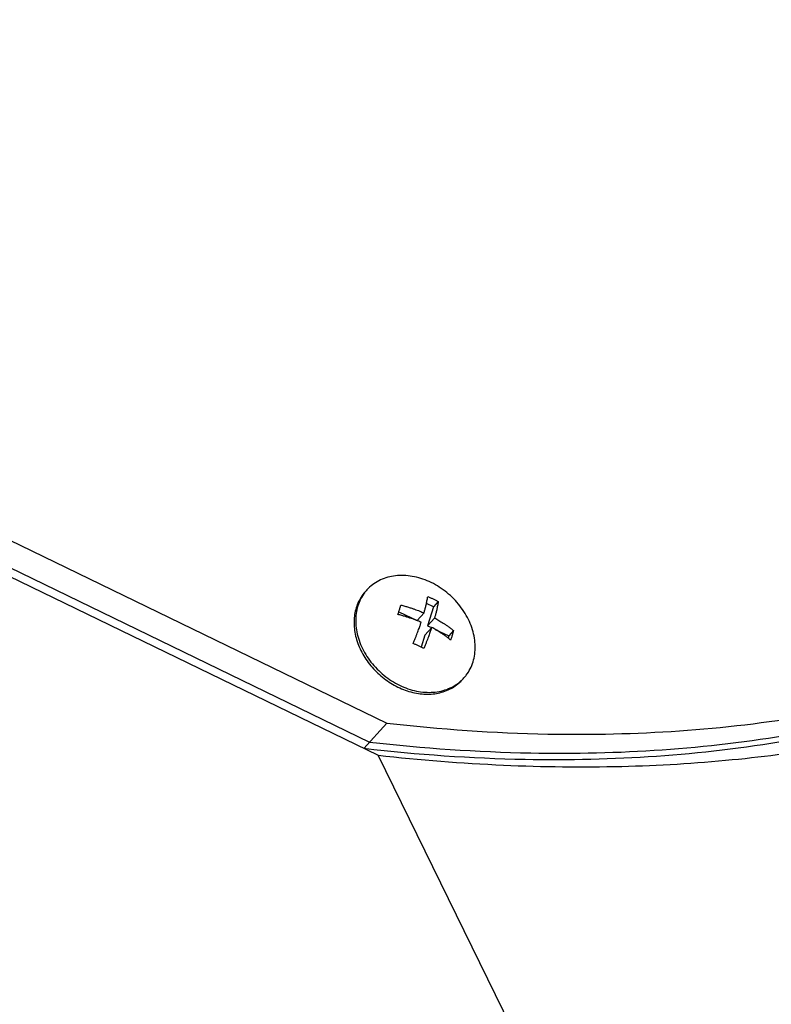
# Model space of a CAD drawing. Header units: millimetres. Extents: x 0 to 594, y 0 to 420.
# Tile 128 of 256: x 546.31 to 551.7, y 207.07 to 214.13. Entities that reach past the tile are written whole.
import ezdxf

# ---------------------------------------------------------------- set-up
doc = ezdxf.new("R2010")
doc.units = ezdxf.units.MM
doc.header["$LTSCALE"] = 32.67
doc.layers.get('0').update_dxf_attribs({"linetype": 'CONTINUOUS'})

msp = doc.modelspace()

# ---------------------------------------------------------------- linework, layer by layer
at = {"color": 7, "linetype": 'CONTINUOUS'}
for p, q in [((544.64776, 210.90796), (548.88315, 208.85487)), ((545.42731, 210.79047), (548.94532, 209.08512)), ((545.30439, 210.65476), (548.8224, 208.94941)), ((549.28005, 209.91842), (549.22971, 209.94282)), ((549.28005, 209.91842), (549.23842, 209.78368)), ((549.31457, 209.95652), (549.28005, 209.91842)), ((549.03157, 209.88395), (549.16278, 209.82035)), ((549.21275, 209.87552), (549.16278, 209.82035)), ((549.26757, 209.77149), (549.2176, 209.71632)), ((549.28839, 209.83885), (549.23842, 209.78368)), ((549.23842, 209.78368), (549.26635, 209.77014)), ((549.2176, 209.71632), (549.19092, 209.62997)), ((549.29318, 209.75714), (549.38969, 209.71035)), ((549.38969, 209.71035), (549.38513, 209.69559)), ((549.4242, 209.74846), (549.38969, 209.71035)), ((548.78143, 208.90418), (548.94532, 209.08512)), ((551.43709, 203.65048), (548.88315, 208.85487))]:
    msp.add_line(p, q, dxfattribs=at)
for points, knots in [([(548.88315, 208.85487), (549.18218, 208.82155), (549.7645, 208.77509), (550.61353, 208.76486), (551.40776, 208.81169), (552.14488, 208.91068), (552.82403, 209.05688), (553.44547, 209.24548), (554.01029, 209.47198), (554.52019, 209.73237), (554.97719, 210.02312), (555.38345, 210.34129), (555.74113, 210.68445), (556.05221, 211.05072), (556.31844, 211.43871), (556.54121, 211.84748), (556.72152, 212.2765), (556.85994, 212.72559), (556.95654, 213.19485), (557.0109, 213.68462), (557.02205, 214.19535), (556.98851, 214.7276), (556.90828, 215.28186), (556.81215, 215.71031), (556.74559, 215.95412), (556.73021, 216.00831)], [0, 0, 0, 0, 0.0693691, 0.1345648, 0.1956087, 0.2526348, 0.3058677, 0.3556017, 0.4021815, 0.4459855, 0.4874117, 0.5268673, 0.5647606, 0.6014947, 0.6374647, 0.673055, 0.7086388, 0.7445788, 0.7812284, 0.818933, 0.8580322, 0.8988603, 0.941747, 0.9870157, 1, 1, 1, 1]), ([(548.78143, 208.90421), (549.16507, 208.86023), (550.17822, 208.78944), (551.49325, 208.87267), (552.66926, 209.13597), (553.46826, 209.41232), (554.19561, 209.76993), (554.8443, 210.20537), (555.25125, 210.57388), (555.44736, 210.78554), (555.47225, 210.81303)], [0, 0, 0, 0, 0.1605606, 0.4218584, 0.5440602, 0.6607923, 0.7725567, 0.8801446, 0.9845973, 1, 1, 1, 1]), ([(548.82241, 208.94945), (549.20604, 208.90547), (550.21919, 208.83468), (551.53423, 208.9179), (552.71023, 209.18121), (553.50923, 209.45756), (554.23658, 209.81517), (554.88527, 210.25061), (555.2771, 210.60543), (555.46059, 210.80102), (555.47197, 210.81328)], [0, 0, 0, 0, 0.161929, 0.4254538, 0.5486971, 0.6664241, 0.7791411, 0.887646, 0.9929889, 1, 1, 1, 1]), ([(548.94532, 209.08516), (549.32896, 209.04118), (550.34211, 208.97039), (551.65714, 209.05361), (552.83315, 209.31692), (553.63215, 209.59327), (554.3595, 209.95088), (554.97146, 210.36167), (555.32164, 210.6709), (555.4682, 210.81751)], [0, 0, 0, 0, 0.1661663, 0.4365869, 0.5630551, 0.6838628, 0.7995292, 0.9108735, 1, 1, 1, 1]), ([(549.26456, 210.093), (549.2451, 210.10243), (549.20549, 210.11885), (549.14437, 210.13574), (549.08332, 210.14432), (549.02357, 210.14438), (548.96632, 210.13589), (548.91275, 210.11898), (548.86397, 210.09396), (548.8278, 210.06645), (548.80866, 210.04722), (548.80244, 210.04035)], [0, 0, 0, 0, 0.1302428, 0.2573602, 0.380808, 0.5003036, 0.6158729, 0.7278782, 0.8370192, 0.9442913, 1, 1, 1, 1]), ([(549.49914, 209.40932), (549.50482, 209.41559), (549.52164, 209.43584), (549.54532, 209.47365), (549.56578, 209.52445), (549.57771, 209.57928), (549.58091, 209.63698), (549.57534, 209.69639), (549.56117, 209.7563), (549.53868, 209.81552), (549.50837, 209.87287), (549.47083, 209.9272), (549.42684, 209.97744), (549.37727, 210.02256), (549.32313, 210.06167), (549.28438, 210.08339), (549.26456, 210.093)], [0, 0, 0, 0, 0.0306246, 0.095137, 0.1607435, 0.2280501, 0.2974863, 0.3692798, 0.4434547, 0.519849, 0.5981416, 0.6778854, 0.7585422, 0.8395187, 0.9202029, 1, 1, 1, 1]), ([(548.79062, 210.0273), (548.78732, 210.02365), (548.77389, 210.00807), (548.75309, 209.97806), (548.73232, 209.93504), (548.71803, 209.88852), (548.71042, 209.83925), (548.70959, 209.78802), (548.71553, 209.73565), (548.72812, 209.68294), (548.74717, 209.63071), (548.77236, 209.57978), (548.80329, 209.53094), (548.83948, 209.48495), (548.88037, 209.44251), (548.92531, 209.4043), (548.97359, 209.37091), (549.00777, 209.35207), (549.0252, 209.34362)], [0, 0, 0, 0, 0.0177815, 0.0744054, 0.1317048, 0.1901303, 0.2500386, 0.3116715, 0.3751474, 0.4404639, 0.5075079, 0.57607, 0.6458619, 0.7165347, 0.7876979, 0.8589384, 0.9298394, 1, 1, 1, 1]), ([(548.79102, 210.02696), (548.78939, 210.02493), (548.77681, 210.00883), (548.75627, 209.97602), (548.7358, 209.92522), (548.72387, 209.87039), (548.72068, 209.81269), (548.72624, 209.75328), (548.74042, 209.69337), (548.7629, 209.63415), (548.79322, 209.5768), (548.83075, 209.52247), (548.87474, 209.47223), (548.92431, 209.42711), (548.97845, 209.388), (549.0172, 209.36628), (549.03702, 209.35667)], [0, 0, 0, 0, 0.0095966, 0.0755084, 0.1425382, 0.2113047, 0.2822472, 0.355598, 0.431382, 0.5094335, 0.5894244, 0.670898, 0.7533044, 0.8360375, 0.9184719, 1, 1, 1, 1]), ([(549.21275, 209.87552), (549.21372, 209.87892), (549.21568, 209.88596), (549.21863, 209.89687), (549.22165, 209.9085), (549.22472, 209.92084), (549.22779, 209.93392), (549.23083, 209.94773), (549.23377, 209.96226), (549.23654, 209.97748), (549.23817, 209.98788), (549.23893, 209.99318)], [0, 0, 0, 0, 0.087949, 0.1816496, 0.2811938, 0.3866411, 0.4980029, 0.6152476, 0.7382755, 0.8667307, 1, 1, 1, 1]), ([(549.23893, 209.99318), (549.24535, 209.99042), (549.25825, 209.9847), (549.27101, 209.97869), (549.27741, 209.97559)], [0, 0, 0, 0, 0.4958049, 1, 1, 1, 1]), ([(549.0252, 209.86442), (549.02777, 209.8721), (549.03271, 209.88725), (549.03965, 209.90971), (549.04396, 209.92449), (549.04602, 209.93178)], [0, 0, 0, 0, 0.3448069, 0.6778168, 1, 1, 1, 1]), ([(549.04602, 209.93178), (549.05562, 209.92941), (549.07389, 209.92462), (549.09987, 209.91707), (549.12332, 209.90963), (549.14448, 209.9024), (549.16359, 209.89544), (549.18098, 209.88874), (549.19719, 209.88217), (549.20762, 209.87775), (549.21275, 209.87552)], [0, 0, 0, 0, 0.1684151, 0.3215241, 0.4607507, 0.5873369, 0.7023322, 0.8070115, 0.9047413, 1, 1, 1, 1]), ([(549.27741, 209.97559), (549.28377, 209.9725), (549.29623, 209.96629), (549.30854, 209.95979), (549.31457, 209.95652)], [0, 0, 0, 0, 0.5074994, 1, 1, 1, 1]), ([(549.31457, 209.95652), (549.31381, 209.95121), (549.31217, 209.94082), (549.30941, 209.92559), (549.30647, 209.91106), (549.30343, 209.89725), (549.30036, 209.88418), (549.29729, 209.87183), (549.29427, 209.86021), (549.29132, 209.84929), (549.28935, 209.84226), (549.28839, 209.83885)], [0, 0, 0, 0, 0.1332693, 0.2617245, 0.3847524, 0.5019971, 0.6133589, 0.7188062, 0.8183504, 0.912051, 1, 1, 1, 1]), ([(549.19193, 209.80815), (549.18636, 209.81057), (549.17519, 209.8153), (549.15814, 209.82217), (549.14044, 209.82894), (549.12152, 209.83578), (549.10088, 209.84279), (549.07806, 209.85), (549.05263, 209.85737), (549.03468, 209.86208), (549.0252, 209.86442)], [0, 0, 0, 0, 0.1035489, 0.2065016, 0.3129465, 0.4262735, 0.549101, 0.6840451, 0.8337895, 1, 1, 1, 1]), ([(549.13484, 209.65635), (549.13816, 209.66434), (549.14441, 209.67957), (549.15312, 209.70143), (549.16081, 209.72127), (549.16762, 209.73929), (549.17366, 209.75567), (549.17902, 209.77058), (549.18379, 209.78416), (549.18804, 209.79654), (549.19069, 209.8044), (549.19193, 209.80815)], [0, 0, 0, 0, 0.1599255, 0.304448, 0.4351402, 0.5534378, 0.6606984, 0.75807, 0.8465283, 0.9269239, 1, 1, 1, 1]), ([(549.26757, 209.77149), (549.26632, 209.76774), (549.26368, 209.75987), (549.25943, 209.7475), (549.25466, 209.73392), (549.2493, 209.71901), (549.24326, 209.70262), (549.23645, 209.6846), (549.22875, 209.66476), (549.22004, 209.6429), (549.2138, 209.62767), (549.21048, 209.61969)], [0, 0, 0, 0, 0.0730761, 0.1534717, 0.24193, 0.3393016, 0.4465622, 0.5648598, 0.695552, 0.8400745, 1, 1, 1, 1]), ([(549.40339, 209.68109), (549.3966, 209.68668), (549.38335, 209.6972), (549.36373, 209.71174), (549.34525, 209.72462), (549.32791, 209.73604), (549.31172, 209.74619), (549.29651, 209.75528), (549.28194, 209.76364), (549.27235, 209.76891), (549.26757, 209.77149)], [0, 0, 0, 0, 0.1614161, 0.3105551, 0.4481866, 0.5750166, 0.691654, 0.799021, 0.9003009, 1, 1, 1, 1]), ([(549.28839, 209.83885), (549.29358, 209.83605), (549.30383, 209.83041), (549.31912, 209.8216), (549.33454, 209.81232), (549.35052, 209.80225), (549.36737, 209.79109), (549.38532, 209.77854), (549.40449, 209.76431), (549.41751, 209.75397), (549.4242, 209.74846)], [0, 0, 0, 0, 0.1083297, 0.2149034, 0.3239214, 0.4386981, 0.5616159, 0.6949101, 0.8407145, 1, 1, 1, 1]), ([(549.4242, 209.74846), (549.42215, 209.74117), (549.41784, 209.72638), (549.41089, 209.70393), (549.40595, 209.68878), (549.40339, 209.68109)], [0, 0, 0, 0, 0.3221832, 0.6551931, 1, 1, 1, 1]), ([(549.17332, 209.63875), (549.16692, 209.64186), (549.15416, 209.64787), (549.14126, 209.65359), (549.13484, 209.65635)], [0, 0, 0, 0, 0.5041951, 1, 1, 1, 1]), ([(549.21048, 209.61969), (549.20445, 209.62296), (549.19214, 209.62946), (549.17968, 209.63567), (549.17332, 209.63875)], [0, 0, 0, 0, 0.4925006, 1, 1, 1, 1]), ([(549.0252, 209.34362), (549.04236, 209.33531), (549.0772, 209.32058), (549.13088, 209.30445), (549.18474, 209.29471), (549.2379, 209.29152), (549.28956, 209.29496), (549.3389, 209.30499), (549.38512, 209.32147), (549.42749, 209.34417), (549.46137, 209.36976), (549.48015, 209.38835), (549.48733, 209.39628)], [0, 0, 0, 0, 0.1147544, 0.2271494, 0.336785, 0.4434111, 0.5469532, 0.6475326, 0.7454758, 0.8413083, 0.9357267, 1, 1, 1, 1]), ([(549.03702, 209.35667), (549.05649, 209.34723), (549.09609, 209.33082), (549.15721, 209.31393), (549.21826, 209.30535), (549.27801, 209.30529), (549.33526, 209.31378), (549.38883, 209.33069), (549.43761, 209.35571), (549.4691, 209.37965), (549.48453, 209.39426), (549.48696, 209.39664)], [0, 0, 0, 0, 0.1350005, 0.2667613, 0.3947185, 0.5185792, 0.6383701, 0.7544668, 0.8675947, 0.9787853, 1, 1, 1, 1])]:
    msp.add_open_spline(points, degree=3, knots=knots, dxfattribs=at)
for points in [[(548.80244, 210.04035), (548.7985, 210.036), (548.79469, 210.03153), (548.79102, 210.02696)], [(549.48696, 209.39664), (549.49114, 209.40075), (549.49521, 209.40497), (549.49914, 209.40932)]]:
    msp.add_open_spline(points, degree=3, dxfattribs=at)

doc.saveas('drawing.dxf')
